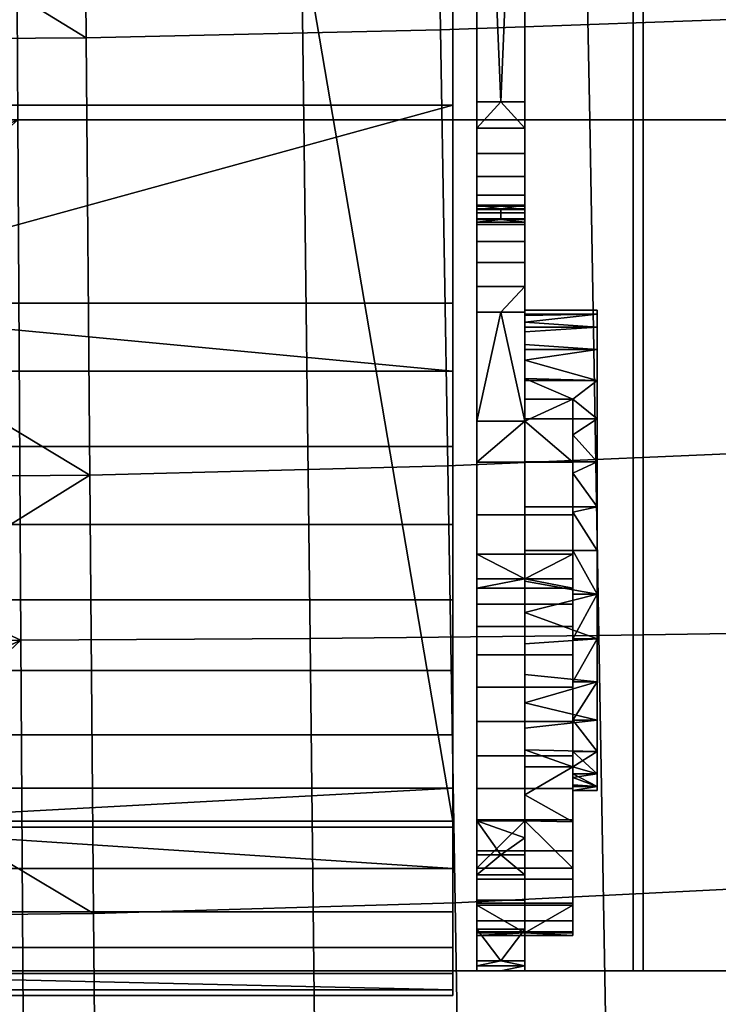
# Model space of a CAD drawing. Header units: millimetres. Extents: x -347 to 347, y -351 to 323.
# Tile 42 of 114: x 24 to 82, y -173 to -91. Entities that reach past the tile are written whole.
import ezdxf

# ---------------------------------------------------------------- set-up
doc = ezdxf.new("R2010")
doc.units = ezdxf.units.MM
doc.header["$MEASUREMENT"] = 0
for name, color, linetype in [('kolecka', 250, 'Continuous'), ('ram', 251, 'Continuous'), ('sedak', 251, 'Continuous')]:
    doc.layers.add(name, color=color, linetype=linetype)

msp = doc.modelspace()

# ---------------------------------------------------------------- meshes
at = {"layer": 'kolecka'}
mesh = msp.add_polyface(dxfattribs=at)
corners = [(297.408, -112.737, 24.733), (297.408, -108.706, 15), (297.408, -111.203, 19.667), (297.408, -113.258, 30), (297.408, -112.778, 35.059), (297.408, -101.08, 7.433), (297.408, -91.316, 3.478), (297.408, -96.196, 4.895), (25, -346.98, 24.733), (25, -345.446, 19.667), (25, -342.949, 15), (25, -347.501, 30), (25, -347.021, 35.059), (25, -335.323, 7.433), (25, -330.439, 4.895), (25, -325.559, 3.478), (25, -339.593, 10.907), (25, -325.767, 56.48), (25, -305.5, 7.551), (25, -343.067, 44.823), (25, -345.604, 39.939), (25, -335.5, 52.449), (25, -339.593, 49.092), (25, -330.833, 54.946), (25, -320.5, 57.001), (25, -315.441, 56.521), (25, -315.233, 3.519), (25, -310.167, 5.054), (25, -297.934, 15.177), (25, -293.979, 24.941), (25, -295.395, 20.061), (25, -301.408, 10.907), (25, -294.02, 35.267), (25, -305.677, 52.567), (25, -298.051, 45), (25, -301.407, 49.093), (25, -310.561, 55.104), (25, -295.554, 40.333), (25, -293.499, 30), (25, -320.5, 3)]
mesh.append_faces([[corners[k] for k in face] for face in [(0, 1, 2, 2), (3, 4, 0, 0), (5, 1, 0, 0), (5, 6, 7, 7), (4, 5, 0, 0), (8, 9, 10, 10), (11, 8, 12, 12), (13, 8, 10, 10), (13, 14, 15, 15), (12, 8, 13, 13), (13, 10, 16, 16), (17, 13, 18, 18), (19, 20, 12, 12), (19, 21, 22, 22), (21, 19, 12, 12), (17, 23, 21, 21), (13, 21, 12, 12), (13, 17, 21, 21), (24, 17, 25, 25), (15, 26, 13, 13), (18, 13, 26, 26), (26, 27, 18, 18), (18, 25, 17, 17), (18, 28, 29, 29), (28, 30, 29, 29), (31, 28, 18, 18), (18, 29, 32, 32), (33, 34, 35, 35), (33, 36, 25, 25), (18, 33, 25, 25), (18, 34, 33, 33), (32, 37, 34, 34), (18, 32, 34, 34), (32, 29, 38, 38), (39, 26, 15, 15)]])
at = {"layer": 'ram'}
mesh = msp.add_polyface(dxfattribs=at)
corners = [(60, -120.077, 371.012), (60, -114.422, 368.127), (0, -114.422, 368.127), (60, -157.552, 301.581), (0, -157.552, 301.581), (20, -40, 267.995), (40, -40, 267.995), (-60, -157.552, 301.581), (-40, -40, 267.995), (-20, -40, 267.995), (0, -40, 267.995), (60, -40, 267.995), (-60, -97.92, 357.982), (60, -97.92, 357.982), (60, -80.829, 348.688), (-60, -80.829, 348.688), (-60, -114.422, 368.127), (60, -63.218, 340.293), (-60, -63.218, 340.293), (60, -45.158, 332.84), (60, -63.218, 340.293), (60, -157.552, 301.581), (60, -97.92, 357.982), (60, -170.216, 329.193), (60, -80.829, 348.688), (60, -40, 267.995), (62, -170, 387.995), (66, -170, 387.995), (66, -50, 387.995), (62, -50, 387.995), (62, -50, 377.995), (64, -97.661, 377.995), (62, -97.661, 377.995), (66, -103.871, 375.833), (62, -103.871, 375.833), (62, -101.964, 377.022), (66, -101.964, 377.022), (66, -105.43, 374.292), (62, -105.43, 374.292), (62, -99.84, 377.755), (66, -99.84, 377.755), (66, -107.383, 370.335), (62, -107.383, 370.335), (62, -106.615, 372.448), (66, -106.615, 372.448), (66, -107.66, 368.105), (62, -107.66, 368.105), (64, -107.444, 365.924), (62, -107.444, 365.924), (64, -106.554, 361.723), (62, -106.554, 361.723), (62, -106.246, 359.32), (62, -113.035, 346.051), (66, -113.035, 346.051), (64, -115.165, 344.896), (62, -115.165, 344.896), (62, -170, 387.995), (62, -50, 387.995), (62, -97.661, 377.995), (62, -50, 377.995), (62, -107.66, 368.105), (62, -107.444, 365.924), (62, -124.239, 340.885), (62, -106.554, 361.723), (62, -115.165, 344.896), (62, -106.246, 359.32), (62, -113.035, 346.051), (62, -106.341, 356.791), (62, -106.882, 354.239), (62, -107.876, 351.783), (62, -109.286, 349.54), (62, -111.039, 347.608), (-75, -170, 390.995), (75, -170, 390.995), (75, 60, 390.995), (-75, 60, 390.995), (75.831, -170, 387.995), (-75.831, -170, 387.995), (-75.831, 60, 387.995), (75.831, 60, 387.995)]
mesh.append_faces([[corners[k] for k in face] for face in [(0, 1, 2, 2), (3, 4, 5, 6), (4, 7, 8, 9), (4, 9, 10, 10), (3, 6, 11, 11), (4, 10, 5, 5), (12, 13, 14, 15), (12, 16, 2, 2), (15, 14, 17, 18), (12, 2, 13, 13), (2, 1, 13, 13), (19, 20, 21, 21), (22, 23, 24, 24), (21, 20, 24, 24), (25, 19, 21, 21), (26, 27, 28, 29), (30, 31, 32, 32), (33, 34, 35, 36), (34, 33, 37, 38), (36, 35, 39, 40), (39, 32, 31, 31), (40, 39, 31, 31), (41, 42, 43, 44), (45, 46, 42, 41), (45, 47, 46, 46), (44, 43, 38, 37), (47, 48, 46, 46), (48, 47, 49, 50), (51, 50, 49, 49), (52, 53, 54, 55), (56, 57, 58, 58), (57, 59, 58, 58), (60, 61, 62, 62), (61, 63, 64, 64), (63, 65, 66, 66), (65, 67, 66, 66), (67, 68, 69, 69), (69, 70, 67, 67), (70, 71, 66, 66), (66, 64, 63, 63), (62, 61, 64, 64), (66, 67, 70, 70), (72, 73, 74, 75), (76, 77, 78, 79)]])
mesh = msp.add_polyface(dxfattribs=at)
corners = [(231, -70.799, 300.9), (231, -69.207, 296.976), (231, -60, 313.995), (231, -67.778, 295.217), (231, -66.019, 293.788), (231, -50.793, 309.015), (231, -62.002, 292.179), (231, -64.049, 292.768), (231, -57.998, 292.179), (61, -54.11, 288.119), (231, -55.951, 292.768), (231, -57.998, 292.179), (61, -57.089, 287.262), (61, -48.686, 291.682), (231, -52.222, 295.217), (231, -53.981, 293.788), (61, -51.245, 289.603), (61, -45.123, 297.106), (231, -49.772, 298.946), (231, -50.793, 296.976), (61, -46.608, 294.24), (61, -44, 302.995), (231, -49, 302.995), (231, -49.184, 300.994), (61, -44.267, 300.084), (61, -45.123, 308.885), (231, -49.772, 307.044), (231, -49.184, 304.997), (61, -44.267, 305.907), (61, -48.686, 314.309), (231, -52.222, 310.773), (231, -50.793, 309.015), (61, -46.608, 311.751), (61, -54.11, 317.872), (231, -55.951, 313.223), (231, -53.981, 312.202), (61, -51.245, 316.387), (61, -57.089, 318.728), (61, -60, 318.995), (194, -60, 315.084), (231, -57.998, 313.812), (61, -62.911, 318.728), (61, -65.89, 317.872), (194.235, -62.347, 314.846), (61, -68.755, 316.387), (61, -71.314, 314.309), (194.668, -66.686, 313.043), (194.46, -64.604, 314.158), (61, -68.755, 289.603), (231, -66.019, 293.788), (231, -67.778, 295.217), (61, -71.314, 291.682), (61, -62.911, 287.262), (231, -62.002, 292.179), (231, -64.049, 292.768), (61, -65.89, 288.119), (61, -60, 286.995), (231, -60, 291.995), (212.5, -60, 314.539), (231, -60, 313.995), (75, -170, 390.995), (85, -170, 396.995), (85, 60, 396.995), (75, 60, 390.995), (85, -170, 396.995), (115, -170, 396.995), (115, 60, 396.995), (85, 60, 396.995), (115, -170, 396.995), (115, -170, 393.995), (115, 60, 393.995), (115, 60, 396.995), (115, -170, 393.995), (85.831, -170, 393.995), (85.831, 60, 393.995), (115, 60, 393.995), (85.831, -170, 393.995), (75.831, -170, 387.995), (75.831, 60, 387.995), (85.831, 60, 393.995), (75, 60, 390.995), (85.831, 60, 393.995), (75.831, 60, 387.995), (85, 60, 396.995), (115, 60, 393.995), (115, 60, 396.995)]
mesh.append_faces([[corners[k] for k in face] for face in [(0, 1, 2, 2), (3, 4, 1, 1), (2, 1, 5, 5), (6, 4, 7, 7), (6, 1, 4, 4), (8, 1, 6, 6), (9, 10, 11, 12), (13, 14, 15, 16), (16, 15, 10, 9), (17, 18, 19, 20), (21, 22, 23, 24), (24, 23, 18, 17), (20, 19, 14, 13), (25, 26, 27, 28), (29, 30, 31, 32), (32, 31, 26, 25), (33, 34, 35, 36), (37, 38, 39, 40), (37, 40, 34, 33), (36, 35, 30, 29), (28, 27, 22, 21), (41, 42, 43, 43), (44, 45, 46, 46), (47, 42, 44, 44), (48, 49, 50, 51), (52, 53, 54, 55), (56, 57, 53, 52), (55, 54, 49, 48), (41, 43, 39, 39), (39, 38, 41, 41), (12, 11, 57, 56), (39, 58, 40, 40), (59, 40, 58, 58), (44, 46, 47, 47), (43, 42, 47, 47), (60, 61, 62, 63), (64, 65, 66, 67), (68, 69, 70, 71), (72, 73, 74, 75), (76, 77, 78, 79), (80, 81, 82, 82), (83, 81, 80, 80), (84, 81, 85, 85), (83, 85, 81, 81)]])
mesh = msp.add_polyface(dxfattribs=at)
corners = [(64, -97.661, 377.995), (62, -50, 377.995), (66, -50, 377.995), (66, -97.661, 377.995), (66, -99.84, 377.755), (64, -107.444, 365.924), (66, -107.66, 368.105), (66, -107.444, 365.924), (66, -106.554, 361.723), (64, -106.554, 361.723), (66, -106.246, 359.32), (66, -106.882, 354.239), (62, -106.882, 354.239), (62, -106.341, 356.791), (66, -106.341, 356.791), (66, -107.876, 351.783), (62, -107.876, 351.783), (62, -106.246, 359.32), (66, -111.039, 347.608), (62, -111.039, 347.608), (62, -109.286, 349.54), (66, -109.286, 349.54), (64, -115.165, 344.896), (66, -113.035, 346.051), (66, -115.165, 344.896), (62, -113.035, 346.051), (66, -111.039, 347.608), (66, -109.286, 349.54), (66, -116.798, 349.707), (66, -115.988, 351.787), (66, -107.876, 351.783), (66, -115.427, 353.887), (66, -106.882, 354.239), (66, -106.341, 356.791), (66, -115, 357.995), (66, -106.246, 359.32), (66, -113.035, 346.051), (66, -117.858, 347.692), (66, -115.165, 344.896), (66, -119.161, 345.784), (66, -115.334, 361.635), (66, -106.554, 361.723), (66, -105.43, 374.292), (66, -103.871, 375.833), (66, -124.056, 374.735), (66, -101.964, 377.022), (66, -127.638, 376.591), (66, -97.661, 377.995), (66, -50, 377.995), (66, -50, 387.995), (66, -170, 387.995), (66, -99.84, 377.755), (66, -131.361, 377.661), (66, -107.444, 365.924), (66, -116.404, 365.357), (66, -107.66, 368.105), (66, -107.383, 370.335), (66, -106.615, 372.448), (66, -120.858, 372.137), (66, -118.26, 368.939), (66, -115, 357.995), (66, -115.334, 361.635), (72, -115.334, 361.635), (72, -115, 357.995), (66, -115.988, 351.787), (72, -116.404, 350.633), (66, -116.798, 349.707), (66, -115.427, 353.887), (72, -115.334, 354.356)]
mesh.append_faces([[corners[k] for k in face] for face in [(0, 1, 2, 2), (2, 3, 0, 0), (0, 3, 4, 4), (5, 6, 7, 7), (5, 7, 8, 9), (9, 8, 10, 10), (11, 12, 13, 14), (12, 11, 15, 16), (14, 13, 17, 10), (10, 17, 9, 9), (18, 19, 20, 21), (22, 23, 24, 24), (23, 25, 19, 18), (21, 20, 16, 15), (26, 27, 28, 28), (29, 27, 30, 30), (31, 32, 33, 33), (31, 30, 32, 32), (34, 33, 35, 35), (36, 26, 37, 37), (26, 28, 37, 37), (38, 36, 39, 39), (27, 29, 28, 28), (35, 40, 34, 34), (29, 30, 31, 31), (34, 31, 33, 33), (41, 40, 35, 35), (42, 43, 44, 44), (43, 45, 46, 46), (47, 48, 49, 49), (50, 47, 49, 49), (51, 47, 52, 52), (51, 46, 45, 45), (41, 53, 40, 40), (54, 40, 53, 53), (55, 54, 53, 53), (56, 57, 58, 58), (56, 59, 55, 55), (54, 55, 59, 59), (58, 57, 42, 42), (59, 56, 58, 58), (60, 61, 62, 63), (64, 65, 66, 66), (67, 68, 64, 64)]])
mesh = msp.add_polyface(dxfattribs=at)
corners = [(61, -73.392, 311.751), (61, -74.877, 308.885), (195.113, -71.131, 307.624), (61, -75.733, 305.907), (61, -76, 302.995), (195.205, -72.053, 302.995), (195.181, -71.818, 305.367), (195.002, -70.021, 309.704), (61, -71.314, 314.309), (61, -75.733, 300.084), (61, -74.877, 297.106), (231, -70.799, 300.9), (61, -71.314, 291.682), (231, -67.778, 295.217), (231, -69.207, 296.976), (61, -73.392, 294.24), (195.194, -71.943, 301.37), (194.668, -66.686, 313.043), (194.851, -68.512, 311.543), (213.097, -71.371, 301.135), (195.181, -71.818, 305.367), (195.205, -72.053, 302.995), (195.29, -72.907, 304.501), (195.113, -71.131, 307.624), (195.498, -74.989, 307.308), (195.792, -77.928, 309.23), (195.002, -70.021, 309.704), (196.182, -81.831, 310.019), (194.668, -66.686, 313.043), (194.851, -68.512, 311.543), (194.46, -64.604, 314.158), (196.115, -81.161, 309.999), (195.194, -71.943, 301.37), (66, -115.334, 361.635), (66, -116.404, 365.357), (72, -116.404, 365.357), (72, -115.334, 361.635), (66, -120.858, 372.137), (66, -124.056, 374.735), (72, -124.056, 374.735), (72, -120.858, 372.137), (66, -118.26, 368.939), (72, -118.26, 368.939), (66, -117.858, 347.692), (66, -116.798, 349.707), (72, -116.404, 350.633), (72, -118.26, 347.051), (66, -115.427, 353.887), (66, -115, 357.995), (72, -115, 357.995), (72, -115.334, 354.356), (70, -122.407, 342.457), (72, -124.056, 341.255), (70, -125.378, 340.462), (72, -120.858, 343.853), (66, -115.988, 351.787), (66, -119.161, 345.784), (72, -127.638, 339.4), (72, -118.26, 347.051), (72, -131.361, 338.329), (72, -124.056, 341.255), (72, -120.858, 343.853), (72, -115.334, 354.356), (72, -116.404, 350.633), (72, -115.334, 361.635), (72, -115, 357.995), (72, -118.26, 368.939), (72, -116.404, 365.357), (72, -120.858, 372.137), (72, -124.056, 374.735), (70, -127.656, 337.403), (66, -124.239, 340.885)]
mesh.append_faces([[corners[k] for k in face] for face in [(0, 1, 2, 2), (3, 4, 5, 5), (6, 1, 3, 3), (7, 8, 0, 0), (9, 10, 11, 11), (12, 13, 14, 15), (15, 14, 10, 10), (4, 9, 16, 16), (17, 8, 18, 18), (7, 18, 8, 8), (2, 1, 6, 6), (16, 5, 4, 4), (3, 5, 6, 6), (7, 0, 2, 2), (11, 10, 14, 14), (19, 9, 11, 11), (9, 19, 16, 16), (20, 21, 22, 22), (23, 24, 25, 25), (24, 20, 22, 22), (25, 26, 23, 23), (24, 23, 20, 20), (27, 28, 29, 29), (28, 27, 30, 30), (29, 26, 31, 31), (21, 32, 22, 22), (33, 34, 35, 36), (37, 38, 39, 40), (41, 37, 40, 42), (43, 44, 45, 46), (47, 48, 49, 50), (51, 52, 53, 53), (54, 52, 51, 51), (50, 45, 55, 55), (54, 56, 46, 46), (57, 53, 52, 52), (58, 59, 60, 60), (61, 58, 60, 60), (62, 58, 63, 63), (64, 58, 62, 62), (62, 65, 64, 64), (66, 64, 67, 67), (66, 68, 69, 69), (70, 71, 51, 51)]])
mesh = msp.add_polyface(dxfattribs=at)
corners = [(0, -114.422, 368.127), (-60, -114.422, 368.127), (-60, -120.077, 371.012), (-60, -132.853, 372.925), (60, -132.853, 372.925), (60, -126.361, 372.664), (-60, -126.361, 372.664), (-60, -139.106, 371.824), (60, -139.106, 371.824), (60, -120.077, 371.012), (-60, -150.346, 365.759), (60, -150.346, 365.759), (60, -144.986, 369.432), (-60, -144.986, 369.432), (0, -158.044, 355.567), (-60, -154.788, 361.017), (-60, -158.044, 355.567), (60, -154.788, 361.017), (60, -158.044, 355.567), (-60, -170.216, 329.193), (0, -170.216, 329.193), (60, -170.216, 329.193), (-60, -171.578, 325.163), (-60, -171.588, 316.507), (60, -171.588, 316.507), (60, -172.057, 320.836), (-60, -172.057, 320.836), (-60, -170.236, 312.474), (60, -170.236, 312.474), (60, -171.578, 325.163), (-60, -165.087, 305.639), (60, -165.087, 305.639), (60, -168.062, 308.818), (-60, -168.062, 308.818), (0, -157.552, 301.581), (-60, -161.494, 303.178), (-60, -157.552, 301.581), (60, -161.494, 303.178), (60, -157.552, 301.581), (60, -171.588, 316.507), (60, -157.552, 301.581), (60, -172.057, 320.836), (60, -170.236, 312.474), (60, -165.087, 305.639), (60, -161.494, 303.178), (60, -168.062, 308.818), (60, -171.578, 325.163), (60, -158.044, 355.567), (60, -170.216, 329.193), (60, -97.92, 357.982), (60, -150.346, 365.759), (60, -114.422, 368.127), (60, -144.986, 369.432), (60, -120.077, 371.012), (60, -139.106, 371.824), (60, -154.788, 361.017), (60, -80.829, 348.688), (60, -126.361, 372.664), (60, -132.853, 372.925), (-75, -170, 390.995), (75.831, -170, 387.995), (75, -170, 390.995), (-75.831, -170, 387.995)]
mesh.append_faces([[corners[k] for k in face] for face in [(0, 1, 2, 2), (3, 4, 5, 6), (4, 3, 7, 8), (6, 5, 9, 2), (2, 9, 0, 0), (10, 11, 12, 13), (14, 15, 16, 16), (15, 17, 11, 10), (15, 14, 17, 17), (13, 12, 8, 7), (14, 18, 17, 17), (14, 16, 19, 20), (18, 14, 20, 21), (20, 19, 22, 22), (23, 24, 25, 26), (24, 23, 27, 28), (26, 25, 29, 22), (29, 21, 20, 20), (22, 29, 20, 20), (30, 31, 32, 33), (34, 35, 36, 36), (35, 37, 31, 30), (35, 34, 37, 37), (33, 32, 28, 27), (34, 38, 37, 37), (39, 40, 41, 41), (42, 40, 39, 39), (43, 44, 40, 40), (40, 45, 43, 43), (45, 40, 42, 42), (46, 41, 40, 40), (47, 48, 49, 49), (40, 48, 46, 46), (50, 51, 52, 52), (52, 53, 54, 54), (55, 51, 50, 50), (55, 47, 51, 51), (40, 56, 48, 48), (53, 57, 54, 54), (57, 58, 54, 54), (53, 52, 51, 51), (51, 47, 49, 49), (59, 60, 61, 61), (60, 59, 62, 62)]])
mesh = msp.add_polyface(dxfattribs=at)
corners = [(62, -157.504, 356.47), (64, -160.344, 361.121), (62, -160.344, 361.121), (62, -162.018, 363.362), (64, -169.161, 367.764), (62, -169.161, 367.764), (62, -166.545, 366.773), (62, -169.58, 367.88), (62, -160.344, 361.121), (62, -162.018, 363.362), (62, -107.383, 370.335), (62, -164.119, 365.283), (62, -170, 387.995), (62, -166.545, 366.773), (62, -169.161, 367.764), (62, -169.58, 367.88), (62, -170, 367.995), (62, -97.661, 377.995), (62, -99.84, 377.755), (62, -101.964, 377.022), (62, -103.871, 375.833), (62, -105.43, 374.292), (62, -106.615, 372.448), (62, -107.66, 368.105), (62, -157.504, 356.47), (62, -137.359, 317.816), (62, -138.141, 315.214), (62, -139.466, 312.66), (62, -141.335, 310.322), (62, -143.684, 308.366), (62, -146.38, 306.928), (62, -162.377, 309.926), (62, -149.25, 306.077), (62, -154.82, 306.069), (62, -152.115, 305.812), (62, -157.435, 306.809), (62, -160.009, 308.093), (62, -164.369, 312.243), (62, -165.85, 314.916), (62, -166.746, 317.773), (62, -167.056, 320.633), (62, -166.842, 323.342), (62, -124.239, 340.885), (62, -135.3, 324.806), (62, -127.656, 337.403), (62, -164.533, 334.493), (62, -161.445, 345.482), (62, -132.026, 331.437), (62, -124.239, 340.885)]
mesh.append_faces([[corners[k] for k in face] for face in [(0, 1, 2, 2), (2, 1, 3, 3), (4, 5, 6, 6), (4, 7, 5, 5), (8, 9, 10, 10), (9, 11, 12, 12), (11, 13, 12, 12), (13, 14, 12, 12), (14, 15, 12, 12), (15, 16, 12, 12), (17, 18, 12, 12), (18, 19, 12, 12), (19, 20, 12, 12), (20, 21, 12, 12), (21, 22, 12, 12), (22, 10, 9, 9), (10, 23, 24, 24), (25, 26, 27, 27), (27, 28, 29, 29), (29, 30, 31, 31), (30, 32, 33, 33), (32, 34, 33, 33), (33, 35, 31, 31), (35, 36, 31, 31), (31, 37, 38, 38), (38, 39, 40, 40), (40, 41, 25, 25), (8, 10, 24, 24), (9, 12, 22, 22), (24, 23, 42, 42), (25, 27, 29, 29), (29, 31, 40, 40), (31, 30, 33, 33), (31, 38, 40, 40), (40, 25, 29, 29), (25, 41, 43, 43), (24, 42, 44, 44), (43, 41, 45, 45), (24, 44, 46, 46), (43, 45, 47, 47), (48, 45, 46, 46), (45, 48, 44, 44), (47, 45, 44, 44), (42, 46, 24, 24)]])
mesh = msp.add_polyface(dxfattribs=at)
corners = [(66, -124.239, 340.885), (64, -115.165, 344.896), (66, -115.165, 344.896), (62, -115.165, 344.896), (62, -124.239, 340.885), (66, -113.035, 346.051), (66, -117.858, 347.692), (66, -119.161, 345.784), (66, -115.165, 344.896), (66, -120.687, 344.026), (66, -122.407, 342.457), (66, -124.239, 340.885), (66, -103.871, 375.833), (66, -127.638, 376.591), (66, -124.056, 374.735), (66, -105.43, 374.292), (66, -120.858, 372.137), (66, -170, 387.995), (66, -135, 377.995), (66, -131.361, 377.661), (66, -140.172, 377.315), (66, -137.55, 377.832), (66, -99.84, 377.755), (66, -147.695, 373.45), (66, -170, 367.995), (66, -149.809, 371.438), (66, -145.329, 375.122), (66, -142.792, 376.415), (66, -97.661, 377.995), (66, -116.404, 365.357), (66, -118.26, 368.939), (72, -118.26, 368.939), (72, -116.404, 365.357), (66, -140.172, 377.315), (72, -138.639, 377.661), (66, -137.55, 377.832), (66, -142.792, 376.415), (72, -142.362, 376.591), (66, -149.809, 371.438), (72, -149.142, 372.137), (66, -147.695, 373.45), (66, -153.026, 366.659), (70, -153.026, 366.659), (66, -151.602, 369.148), (72, -145.944, 374.735), (66, -145.329, 375.122), (70, -122.407, 342.457), (66, -122.407, 342.457), (66, -120.687, 344.026), (66, -119.161, 345.784), (72, -120.858, 343.853), (72, -118.26, 347.051), (66, -117.858, 347.692), (66, -155.349, 361.607), (62, -149.25, 306.077), (70, -149.25, 306.077), (70, -152.115, 305.812), (62, -152.115, 305.812), (62, -143.684, 308.366), (70, -143.684, 308.366), (70, -146.38, 306.928), (62, -146.38, 306.928), (62, -139.466, 312.66), (70, -139.466, 312.66), (70, -141.335, 310.322), (62, -141.335, 310.322), (66, -137.359, 317.816), (62, -138.141, 315.214), (62, -137.359, 317.816), (70, -138.141, 315.214), (70, -154.82, 306.069), (62, -154.82, 306.069), (62, -135.3, 324.806), (70, -135.3, 324.806), (62, -132.026, 331.437), (70, -132.026, 331.437), (62, -127.656, 337.403), (70, -127.656, 337.403)]
mesh.append_faces([[corners[k] for k in face] for face in [(0, 1, 2, 2), (3, 1, 4, 4), (0, 4, 1, 1), (5, 6, 7, 7), (8, 9, 10, 10), (8, 10, 11, 11), (8, 7, 9, 9), (12, 13, 14, 14), (15, 14, 16, 16), (17, 18, 19, 19), (17, 20, 21, 21), (17, 21, 18, 18), (22, 19, 13, 13), (23, 24, 25, 25), (17, 26, 27, 27), (26, 17, 23, 23), (20, 17, 27, 27), (28, 17, 19, 19), (29, 30, 31, 32), (33, 34, 35, 35), (36, 37, 33, 33), (38, 39, 40, 40), (41, 42, 43, 43), (44, 45, 40, 40), (46, 47, 48, 48), (49, 50, 48, 48), (50, 46, 48, 48), (51, 49, 52, 52), (42, 41, 53, 53), (54, 55, 56, 57), (58, 59, 60, 61), (61, 60, 55, 54), (62, 63, 64, 65), (66, 67, 68, 68), (67, 69, 63, 62), (65, 64, 59, 58), (69, 67, 66, 66), (57, 56, 70, 71), (66, 68, 72, 72), (73, 72, 74, 75), (72, 73, 66, 66), (4, 0, 76, 76), (76, 77, 75, 74), (47, 46, 0, 0), (77, 76, 0, 0)]])
mesh = msp.add_polyface(dxfattribs=at)
corners = [(204.198, -124.014, 309.784), (200.983, -127.097, 309.878), (200.693, -126.296, 309.887), (201.422, -127.862, 309.865), (202.002, -128.551, 309.848), (202.7, -129.127, 309.828), (203.479, -129.564, 309.805), (204.3, -129.848, 309.781), (200.547, -125.497, 314.891), (201.184, -127.487, 314.872), (201.696, -128.219, 314.857), (200.819, -126.698, 314.883), (200.693, -126.296, 314.887), (203.887, -129.725, 314.793), (204.713, -129.934, 314.768), (205.522, -130, 314.745), (202.338, -128.855, 314.838), (203.082, -129.364, 314.816), (202.338, -128.855, 314.838), (202.7, -129.127, 309.828), (203.082, -129.364, 314.816), (201.696, -128.219, 314.857), (202.002, -128.551, 309.848), (203.887, -129.725, 314.793), (203.479, -129.564, 309.805), (200.693, -126.296, 309.887), (200.693, -126.296, 314.887), (200.547, -125.497, 309.891), (200.547, -125.497, 314.891), (200.819, -126.698, 314.883), (201.184, -127.487, 314.872), (201.422, -127.862, 309.865), (200.983, -127.097, 309.878), (204.3, -129.848, 309.781), (72, -142.362, 376.591), (72, -145.944, 374.735), (72, -151.74, 368.939), (72, -138.639, 377.661), (72, -135, 377.995), (72, -131.361, 377.661), (72, -153.596, 365.357), (72, -135, 337.995), (72, -131.361, 338.329), (72, -142.362, 339.4), (72, -124.056, 341.255), (72, -127.638, 339.4), (72, -118.26, 347.051), (72, -115.334, 361.635), (72, -124.056, 374.735), (72, -127.638, 376.591), (72, -118.26, 368.939), (75, -170, 390.995), (75.831, -170, 387.995), (85.831, -170, 393.995), (85, -170, 396.995), (115, -170, 393.995), (115, -170, 396.995)]
mesh.append_faces([[corners[k] for k in face] for face in [(0, 1, 2, 2), (3, 1, 0, 0), (4, 3, 0, 0), (5, 4, 0, 0), (5, 0, 6, 6), (7, 6, 0, 0), (8, 9, 10, 10), (11, 9, 12, 12), (12, 9, 8, 8), (8, 13, 14, 14), (15, 8, 14, 14), (8, 16, 17, 17), (8, 17, 13, 13), (8, 10, 16, 16), (18, 19, 20, 20), (21, 22, 18, 18), (23, 20, 24, 24), (25, 26, 27, 27), (26, 28, 27, 27), (25, 29, 26, 26), (21, 30, 31, 31), (30, 29, 32, 32), (24, 33, 23, 23), (24, 20, 19, 19), (32, 29, 25, 25), (19, 18, 22, 22), (31, 30, 32, 32), (22, 21, 31, 31), (34, 35, 36, 36), (37, 34, 38, 38), (39, 34, 40, 40), (41, 42, 43, 43), (44, 42, 45, 45), (40, 46, 47, 47), (39, 48, 49, 49), (50, 48, 39, 39), (39, 38, 34, 34), (39, 40, 50, 50), (47, 50, 40, 40), (42, 46, 40, 40), (51, 52, 53, 53), (54, 51, 53, 53), (55, 56, 53, 53), (54, 53, 56, 56)]])
mesh = msp.add_polyface(dxfattribs=at)
corners = [(66, -127.638, 376.591), (66, -131.361, 377.661), (72, -131.361, 377.661), (72, -127.638, 376.591), (66, -135, 377.995), (72, -135, 377.995), (66, -124.056, 374.735), (72, -124.056, 374.735), (66, -142.792, 376.415), (66, -145.329, 375.122), (72, -145.944, 374.735), (72, -142.362, 376.591), (66, -137.55, 377.832), (72, -138.639, 377.661), (66, -140.172, 377.315), (72, -149.142, 372.137), (66, -147.695, 373.45), (70, -131.828, 338.248), (72, -135, 337.995), (70, -135, 337.995), (70, -125.378, 340.462), (72, -127.638, 339.4), (70, -128.573, 339.056), (72, -131.361, 338.329), (70, -142.362, 339.4), (72, -142.362, 339.4), (70, -145.944, 341.255), (72, -145.944, 341.255), (70, -149.142, 343.853), (70, -138.639, 338.329), (72, -138.639, 338.329), (72, -149.142, 343.853), (72, -142.362, 339.4), (72, -151.74, 347.051), (72, -149.142, 343.853), (72, -138.639, 338.329), (72, -135, 337.995), (72, -131.361, 338.329), (72, -153.596, 365.357), (72, -145.944, 341.255), (66, -137.359, 317.816), (70, -137.359, 317.816), (70, -138.141, 315.214), (70, -135.3, 324.806), (70, -135.3, 324.806), (70, -152.115, 305.812), (70, -137.359, 317.816), (70, -132.026, 331.437), (70, -135, 337.995), (70, -127.656, 337.403), (70, -125.378, 340.462), (70, -128.573, 339.056), (70, -131.828, 338.248), (70, -122.407, 342.457), (70, -138.639, 338.329), (70, -157.435, 306.809), (70, -141.335, 310.322), (70, -139.466, 312.66), (70, -138.141, 315.214), (70, -143.684, 308.366), (70, -146.38, 306.928), (70, -149.25, 306.077), (70, -154.82, 306.069), (70, -162.377, 309.926), (70, -142.362, 339.4)]
mesh.append_faces([[corners[k] for k in face] for face in [(0, 1, 2, 3), (1, 4, 5, 2), (6, 0, 3, 7), (8, 9, 10, 11), (4, 12, 13, 5), (11, 13, 14, 14), (15, 10, 16, 16), (17, 18, 19, 19), (20, 21, 22, 22), (22, 23, 17, 17), (24, 25, 26, 26), (26, 27, 28, 28), (24, 29, 30, 30), (30, 29, 19, 19), (27, 31, 28, 28), (26, 25, 27, 27), (30, 25, 24, 24), (23, 18, 17, 17), (21, 23, 22, 22), (30, 19, 18, 18), (32, 33, 34, 34), (32, 35, 36, 36), (33, 37, 38, 38), (32, 34, 39, 39), (33, 32, 37, 37), (40, 41, 42, 42), (41, 40, 43, 43), (44, 45, 46, 46), (44, 47, 48, 48), (49, 50, 51, 51), (47, 52, 48, 48), (52, 47, 51, 51), (51, 47, 49, 49), (53, 50, 49, 49), (44, 54, 55, 55), (56, 57, 58, 58), (56, 58, 59, 59), (59, 58, 46, 46), (46, 60, 59, 59), (60, 46, 61, 61), (45, 61, 46, 46), (44, 62, 45, 45), (48, 54, 44, 44), (63, 54, 64, 64)]])
mesh = msp.add_polyface(dxfattribs=at)
corners = [(66, -149.809, 371.438), (66, -151.602, 369.148), (72, -151.74, 368.939), (72, -149.142, 372.137), (70, -153.915, 364.492), (72, -153.596, 365.357), (70, -153.026, 366.659), (70, -154.532, 362.296), (72, -154.666, 361.635), (70, -155, 357.995), (72, -155, 357.995), (70, -149.142, 343.853), (72, -151.74, 347.051), (70, -151.74, 347.051), (70, -154.666, 354.356), (72, -154.666, 354.356), (72, -153.596, 350.633), (70, -153.596, 350.633), (72, -149.142, 343.853), (72, -151.74, 347.051), (72, -153.596, 365.357), (72, -154.666, 354.356), (72, -153.596, 350.633), (72, -154.666, 361.635), (72, -155, 357.995), (72, -142.362, 376.591), (72, -151.74, 368.939), (72, -145.944, 374.735), (72, -149.142, 372.137), (66, -155.349, 361.607), (70, -157.599, 356.23), (66, -157.504, 356.47), (70, -161.445, 345.482), (70, -164.533, 334.493), (66, -166.842, 323.342), (70, -166.842, 323.342), (70, -135.3, 324.806), (70, -157.435, 306.809), (70, -154.82, 306.069), (70, -160.009, 308.093), (70, -138.639, 338.329), (70, -154.666, 354.356), (70, -161.445, 345.482), (70, -153.596, 350.633), (70, -151.74, 347.051), (70, -157.599, 356.23), (70, -153.915, 364.492), (70, -153.026, 366.659), (70, -155, 357.995), (70, -154.532, 362.296), (70, -165.85, 314.916), (70, -145.944, 341.255), (70, -166.746, 317.773), (70, -167.056, 320.633), (70, -142.362, 339.4), (70, -164.369, 312.243), (70, -162.377, 309.926), (70, -149.142, 343.853), (70, -164.533, 334.493), (70, -166.842, 323.342)]
mesh.append_faces([[corners[k] for k in face] for face in [(0, 1, 2, 3), (4, 5, 6, 6), (7, 8, 4, 4), (6, 5, 2, 2), (4, 8, 5, 5), (8, 7, 9, 9), (2, 1, 6, 6), (8, 9, 10, 10), (11, 12, 13, 13), (10, 9, 14, 15), (16, 15, 17, 17), (14, 17, 15, 15), (13, 16, 17, 17), (18, 12, 11, 11), (16, 13, 12, 12), (19, 20, 21, 21), (19, 21, 22, 22), (20, 23, 24, 24), (20, 25, 26, 26), (20, 24, 21, 21), (27, 28, 26, 26), (6, 29, 30, 30), (31, 32, 30, 30), (33, 34, 35, 35), (36, 37, 38, 38), (39, 37, 40, 40), (41, 42, 43, 43), (42, 44, 43, 43), (45, 46, 47, 47), (45, 48, 49, 49), (46, 45, 49, 49), (41, 48, 45, 45), (41, 45, 42, 42), (50, 51, 52, 52), (53, 52, 51, 51), (54, 55, 56, 56), (55, 54, 50, 50), (50, 54, 51, 51), (57, 44, 58, 58), (42, 58, 44, 44), (51, 59, 53, 53), (58, 59, 57, 57), (57, 59, 51, 51), (39, 40, 56, 56)]])
mesh = msp.add_polyface(dxfattribs=at)
corners = [(62, -157.504, 356.47), (66, -157.504, 356.47), (66, -158.924, 358.796), (64, -160.344, 361.121), (66, -160.344, 361.121), (66, -162.018, 363.362), (62, -162.018, 363.362), (66, -164.119, 365.283), (62, -164.119, 365.283), (64, -169.161, 367.764), (66, -166.545, 366.773), (66, -169.161, 367.764), (62, -166.545, 366.773), (66, -169.58, 367.88), (62, -169.58, 367.88), (64, -170, 367.995), (62, -170, 367.995), (66, -170, 367.995), (66, -170, 387.995), (64, -170, 367.995), (66, -170, 367.995), (62, -170, 367.995), (62, -170, 387.995), (66, -158.924, 358.796), (66, -157.504, 356.47), (66, -155.349, 361.607), (66, -162.018, 363.362), (66, -153.026, 366.659), (66, -160.344, 361.121), (66, -166.545, 366.773), (66, -164.119, 365.283), (66, -169.161, 367.764), (66, -151.602, 369.148), (66, -169.58, 367.88), (66, -149.809, 371.438), (66, -170, 367.995), (66, -147.695, 373.45), (66, -170, 387.995), (66, -157.504, 356.47), (70, -157.599, 356.23), (66, -155.349, 361.607), (62, -161.445, 345.482), (62, -157.504, 356.47), (62, -164.533, 334.493), (70, -164.533, 334.493), (70, -161.445, 345.482), (66, -166.842, 323.342), (62, -166.842, 323.342), (62, -167.056, 320.633), (62, -165.85, 314.916), (70, -165.85, 314.916), (70, -166.746, 317.773), (62, -166.746, 317.773), (70, -167.056, 320.633), (62, -162.377, 309.926), (70, -162.377, 309.926), (70, -164.369, 312.243), (62, -164.369, 312.243), (62, -157.435, 306.809), (70, -157.435, 306.809), (70, -160.009, 308.093), (62, -160.009, 308.093), (62, -154.82, 306.069), (70, -154.82, 306.069), (70, -166.842, 323.342)]
mesh.append_faces([[corners[k] for k in face] for face in [(0, 1, 2, 2), (3, 0, 2, 2), (2, 4, 3, 3), (3, 4, 5, 5), (6, 5, 7, 8), (5, 6, 3, 3), (9, 10, 11, 11), (12, 10, 9, 9), (10, 12, 8, 7), (9, 11, 13, 13), (14, 9, 13, 13), (14, 13, 15, 16), (17, 15, 13, 13), (18, 19, 20, 20), (21, 19, 22, 22), (18, 22, 19, 19), (23, 24, 25, 25), (26, 25, 27, 27), (25, 26, 28, 28), (25, 28, 23, 23), (27, 29, 30, 30), (31, 29, 32, 32), (32, 29, 27, 27), (27, 30, 26, 26), (33, 31, 34, 34), (34, 31, 32, 32), (35, 33, 34, 34), (35, 36, 37, 37), (38, 39, 40, 40), (41, 38, 42, 42), (43, 44, 45, 41), (46, 43, 47, 47), (44, 43, 46, 46), (38, 41, 45, 45), (46, 47, 48, 48), (49, 50, 51, 52), (52, 51, 53, 48), (54, 55, 56, 57), (58, 59, 60, 61), (59, 58, 62, 63), (61, 60, 55, 54), (57, 56, 50, 49), (53, 64, 46, 46), (48, 53, 46, 46)]])
at = {"layer": 'sedak'}
mesh = msp.add_polyface(dxfattribs=at)
corners = [(116.748, -53.261, 396.249), (115.598, -17.396, 396.249), (144.49, -16.25, 396.952), (145.918, -51.73, 396.952), (117.918, -89.114, 396.249), (147.364, -87.2, 396.952), (119.105, -124.915, 396.251), (148.829, -122.629, 396.953), (87.569, -54.453, 395.702), (86.701, -18.289, 395.703), (88.453, -90.604, 395.702), (89.353, -126.695, 395.704), (58.383, -55.306, 395.312), (57.802, -18.927, 395.312), (58.976, -91.669, 395.312), (59.58, -127.967, 395.314), (29.192, -55.818, 395.078), (28.901, -19.31, 395.078), (29.49, -92.308, 395.078), (0, -55.988, 395), (0, -37.71, 395), (0, -19.438, 395), (0, -1.175, 394.996), (0, -74.265, 395.001), (29.793, -128.731, 395.08), (0, -110.752, 394.994), (0, -92.522, 395), (140.032, -27.907, 461.397), (163.295, -27.848, 459.324), (162.254, -4.114, 459.392), (139.141, -4.193, 461.387), (140.91, -51.653, 461.172), (164.321, -51.616, 459.046), (141.789, -75.404, 460.772), (165.346, -75.388, 458.62), (116.726, -27.992, 462.84), (115.982, -4.307, 462.73), (117.459, -51.708, 462.704), (118.194, -75.428, 462.375), (118.94, -99.147, 461.904), (142.681, -99.147, 460.259), (93.397, -28.091, 463.798), (92.8, -4.436, 463.578), (93.985, -51.771, 463.769), (94.575, -75.457, 463.532), (95.176, -99.147, 463.129), (70.056, -28.19, 464.391), (69.607, -4.566, 464.066), (70.5, -51.835, 464.471), (70.945, -75.486, 464.332), (71.399, -99.147, 464.006), (46.708, -28.283, 464.715), (46.408, -4.687, 464.3), (47.006, -51.895, 464.89), (47.304, -75.513, 464.84), (47.608, -99.147, 464.585), (23.355, -28.364, 464.857), (23.205, -4.794, 464.379), (23.504, -51.948, 465.099), (23.653, -75.537, 465.112), (23.805, -99.147, 464.909), (0, -16.654, 464.668), (0, -28.429, 464.889), (0, -4.88, 464.388), (0, -40.203, 465.052), (0, -63.791, 465.203), (0, -75.557, 465.194), (0, -87.276, 465.131), (0, -99.147, 465.01), (0, -51.99, 465.156), (0, -109.659, 464.854), (0, -120.422, 464.642)]
mesh.append_faces([[corners[k] for k in face] for face in [(0, 1, 2, 3), (4, 0, 3, 5), (6, 4, 5, 7), (8, 9, 1, 0), (10, 8, 0, 4), (11, 10, 4, 6), (12, 13, 9, 8), (14, 12, 8, 10), (15, 14, 10, 11), (16, 17, 13, 12), (18, 16, 12, 14), (16, 19, 20, 17), (17, 21, 22, 22), (23, 16, 18, 18), (24, 25, 26, 18), (21, 17, 20, 20), (16, 23, 19, 19), (18, 26, 23, 23), (27, 28, 29, 30), (31, 32, 28, 27), (33, 34, 32, 31), (35, 27, 30, 36), (37, 31, 27, 35), (38, 33, 31, 37), (39, 40, 33, 38), (41, 35, 36, 42), (43, 37, 35, 41), (44, 38, 37, 43), (45, 39, 38, 44), (46, 41, 42, 47), (48, 43, 41, 46), (49, 44, 43, 48), (50, 45, 44, 49), (51, 46, 47, 52), (53, 48, 46, 51), (54, 49, 48, 53), (55, 50, 49, 54), (56, 51, 52, 57), (58, 53, 51, 56), (59, 54, 53, 58), (60, 55, 54, 59), (56, 57, 61, 62), (57, 63, 61, 61), (64, 56, 62, 62), (59, 58, 65, 66), (60, 59, 67, 68), (69, 65, 58, 58), (68, 70, 60, 60), (66, 67, 59, 59), (70, 71, 60, 60), (64, 69, 58, 58), (64, 58, 56, 56)]])
mesh = msp.add_polyface(dxfattribs=at)
corners = [(120.309, -160.778, 396.411), (119.105, -124.915, 396.251), (148.829, -122.629, 396.953), (150.311, -158.108, 397.084), (121.53, -196.607, 397.062), (151.809, -193.559, 397.613), (122.765, -232.416, 398.285), (153.323, -228.994, 398.607), (90.267, -162.858, 395.888), (89.353, -126.695, 395.704), (91.195, -198.98, 396.634), (92.136, -235.08, 398.035), (60.195, -164.344, 395.515), (59.58, -127.967, 395.314), (60.819, -200.676, 396.328), (61.453, -236.984, 397.857), (29.793, -128.731, 395.08), (29.49, -92.308, 395.078), (58.976, -91.669, 395.312), (30.102, -165.236, 395.291), (30.416, -201.694, 396.145), (30.735, -238.127, 397.75), (0, -147.255, 395.053), (0, -220.27, 396.808), (0, -202.034, 396.084), (0, -183.792, 395.554), (0, -165.533, 395.216), (0, -128.986, 395.002), (0, -110.752, 394.994), (0, -238.509, 397.714), (120.19, -141.271, 460.73), (144.168, -140.703, 459.105), (142.681, -99.147, 460.259), (118.94, -99.147, 461.904), (121.432, -184.153, 458.685), (145.639, -182.626, 457.241), (122.071, -205.453, 457.144), (146.394, -203.497, 455.868), (122.72, -226.574, 455.023), (147.16, -224.246, 453.997), (96.185, -141.729, 461.979), (95.176, -99.147, 463.129), (97.189, -185.397, 459.813), (97.706, -207.05, 458.145), (98.232, -228.477, 455.832), (72.16, -142.08, 462.902), (71.399, -99.147, 464.006), (72.919, -186.361, 460.66), (73.31, -208.29, 458.9), (73.708, -229.955, 456.444), (48.118, -142.327, 463.533), (47.608, -99.147, 464.585), (48.627, -187.047, 461.246), (48.889, -209.173, 459.425), (49.155, -231.01, 456.871), (24.061, -142.47, 463.899), (23.805, -99.147, 464.909), (24.316, -187.455, 461.59), (24.448, -209.701, 459.734), (24.582, -231.641, 457.123), (0, -165.026, 463.06), (0, -176.325, 462.436), (0, -198.771, 460.846), (0, -209.874, 459.835), (0, -120.422, 464.642), (0, -131.389, 464.366), (0, -142.51, 464.017), (0, -153.739, 463.584), (0, -187.586, 461.703), (0, -220.899, 458.634), (0, -231.85, 457.205)]
mesh.append_faces([[corners[k] for k in face] for face in [(0, 1, 2, 3), (4, 0, 3, 5), (6, 4, 5, 7), (8, 9, 1, 0), (10, 8, 0, 4), (11, 10, 4, 6), (12, 13, 9, 8), (14, 12, 8, 10), (15, 14, 10, 11), (16, 17, 18, 13), (19, 16, 13, 12), (20, 19, 12, 14), (21, 20, 14, 15), (22, 16, 19, 19), (21, 23, 24, 20), (20, 25, 26, 19), (16, 22, 27, 27), (16, 27, 28, 28), (20, 24, 25, 25), (21, 29, 23, 23), (19, 26, 22, 22), (30, 31, 32, 33), (34, 35, 31, 30), (36, 37, 35, 34), (38, 39, 37, 36), (40, 30, 33, 41), (42, 34, 30, 40), (43, 36, 34, 42), (44, 38, 36, 43), (45, 40, 41, 46), (47, 42, 40, 45), (48, 43, 42, 47), (49, 44, 43, 48), (50, 45, 46, 51), (52, 47, 45, 50), (53, 48, 47, 52), (54, 49, 48, 53), (55, 50, 51, 56), (57, 52, 50, 55), (58, 53, 52, 57), (59, 54, 53, 58), (57, 55, 60, 61), (58, 57, 62, 63), (55, 56, 64, 65), (65, 66, 55, 55), (67, 60, 55, 55), (61, 68, 57, 57), (66, 67, 55, 55), (62, 57, 68, 68), (58, 63, 69, 69), (59, 58, 69, 70)]])

doc.saveas('drawing.dxf')
